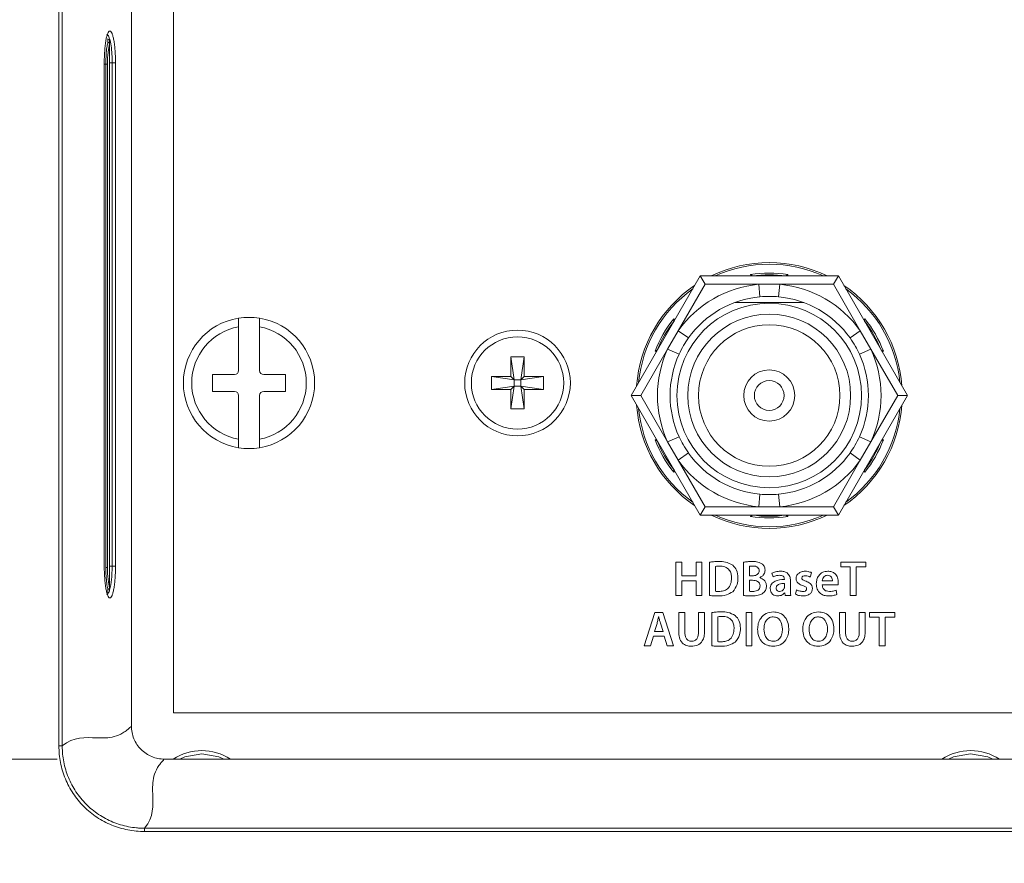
# Model space of a CAD drawing. Header units: millimetres. Extents: x 0 to 1118, y 0 to 864.
# Tile 4 of 235: x 205 to 220, y 169 to 182. Entities that reach past the tile are written whole.
import ezdxf

# ---------------------------------------------------------------- set-up
doc = ezdxf.new("R2010")
doc.units = ezdxf.units.MM
doc.styles.add('SLDTEXTSTYLE3', font='TXT', dxfattribs={"width": 0.605})
doc.dimstyles.new('SLDDIMSTYLE0', dxfattribs={"dimtxt": 3.175, "dimasz": 3.302, "dimexe": 0, "dimexo": 0.0625, "dimgap": 0.79375, "dimtad": 0, "dimtih": 1, "dimtoh": 1, "dimdec": 1, "dimlfac": 4, "dimrnd": 1e-09, "dimzin": 12, "dimdsep": 46, "dimtxsty": 'SLDTEXTSTYLE3', "dimsah": 1, "dimcen": 0.09, "dimadec": 0, "dimazin": 3, "dimtfac": 1, "dimtofl": 0, "dimtmove": 0, "dimatfit": 3, "dimfxl": 1, "dimfrac": 2, "dimtolj": 1, "dimtzin": 12, "dimarcsym": 0})

# ---------------------------------------------------------------- blocks, each defined once
blk = doc.blocks.new('_D_3')
at = {"color": 7, "linetype": 'Continuous', "lineweight": 0}
for p, q in [((205.5, 170.697), (147.425, 170.697)), ((149.025, 170.697), (149.025, 161.797)), ((186.82, 161.797), (147.425, 161.797)), ((149.025, 150.12), (149.025, 161.797)), ((145.845, 150.12), (149.025, 150.12))]:
    blk.add_line(p, q, dxfattribs=at)
for points in [[(149.025, 170.697), (148.517, 167.395), (149.533, 167.395)], [(149.025, 161.797), (149.533, 165.099), (148.517, 165.099)]]:
    blk.add_solid(points, dxfattribs=at)
at = {"color": 7, "linetype": 'Continuous', "lineweight": 0, "insert": (137.356, 151.777), "char_height": 3.175, "attachment_point": 1, "style": 'SLDTEXTSTYLE3'}
blk.add_mtext('35.6', dxfattribs=at)

msp = doc.modelspace()

# ---------------------------------------------------------------- linework, layer by layer
at = {"color": 7, "linetype": 'Continuous', "lineweight": 15}
for p, q in [((206.608, 171.189), (206.608, 193.88)), ((207.235, 182.884), (207.235, 171.384)), ((206.283, 181.403), (206.283, 181.357)), ((206.283, 181.357), (206.283, 173.248)), ((206.204, 173.572), (206.204, 181.072)), ((214.052, 176.115), (215.081, 177.898)), ((215.081, 177.898), (215.153, 177.773)), ((215.081, 177.898), (217.14, 177.898)), ((215.86, 177.898), (215.86, 177.898)), ((216.36, 177.898), (216.36, 177.898)), ((217.067, 177.773), (217.14, 177.898)), ((217.14, 177.898), (218.169, 176.115)), ((215.596, 177.5), (216.625, 177.5)), ((208.204, 177.266), (208.204, 177.14)), ((208.517, 177.14), (208.517, 177.266)), ((214.692, 177.223), (214.692, 177.223)), ((217.529, 177.223), (217.529, 177.223)), ((208.204, 177.14), (208.204, 176.489)), ((208.517, 176.489), (208.517, 177.14)), ((214.442, 176.79), (214.442, 176.79)), ((217.779, 176.79), (217.779, 176.79)), ((212.262, 176.689), (212.459, 176.689)), ((212.262, 176.4), (212.262, 176.689)), ((212.262, 176.689), (212.311, 176.351)), ((212.459, 176.689), (212.41, 176.351)), ((212.459, 176.689), (212.459, 176.4)), ((208.142, 176.427), (207.817, 176.427)), ((207.817, 176.427), (207.817, 176.177)), ((208.904, 176.427), (208.579, 176.427)), ((208.904, 176.177), (208.904, 176.427)), ((211.973, 176.4), (212.262, 176.4)), ((211.973, 176.203), (211.973, 176.4)), ((211.973, 176.4), (212.311, 176.351)), ((212.262, 176.4), (212.311, 176.351)), ((212.311, 176.351), (212.41, 176.351)), ((212.311, 176.252), (212.311, 176.351)), ((212.41, 176.351), (212.459, 176.4)), ((212.748, 176.4), (212.41, 176.351)), ((212.41, 176.351), (212.41, 176.252)), ((212.459, 176.4), (212.748, 176.4)), ((212.748, 176.4), (212.748, 176.203)), ((207.817, 176.177), (208.142, 176.177)), ((208.579, 176.177), (208.904, 176.177)), ((211.973, 176.203), (212.311, 176.252)), ((212.262, 176.203), (211.973, 176.203)), ((212.262, 175.914), (212.311, 176.252)), ((212.311, 176.252), (212.262, 176.203)), ((212.262, 175.914), (212.262, 176.203)), ((212.41, 176.252), (212.311, 176.252)), ((212.459, 176.203), (212.41, 176.252)), ((212.748, 176.203), (212.41, 176.252)), ((212.459, 175.914), (212.41, 176.252)), ((212.459, 176.203), (212.459, 175.914)), ((212.748, 176.203), (212.459, 176.203)), ((208.204, 176.114), (208.204, 175.464)), ((208.517, 175.464), (208.517, 176.114)), ((215.081, 174.333), (214.052, 176.115)), ((214.052, 176.115), (214.196, 176.115)), ((218.169, 176.115), (217.14, 174.333)), ((218.024, 176.115), (218.169, 176.115)), ((212.459, 175.914), (212.262, 175.914)), ((208.204, 175.464), (208.204, 175.337)), ((208.517, 175.337), (208.517, 175.464)), ((214.442, 175.441), (214.442, 175.441)), ((217.779, 175.441), (217.779, 175.441)), ((214.692, 175.008), (214.692, 175.008)), ((217.529, 175.008), (217.529, 175.008)), ((215.081, 174.333), (215.153, 174.458)), ((217.067, 174.458), (217.14, 174.333)), ((217.14, 174.333), (215.081, 174.333)), ((215.86, 174.333), (215.86, 174.333)), ((216.36, 174.333), (216.36, 174.333)), ((206.204, 173.572), (206.204, 173.572)), ((206.322, 173.572), (206.371, 173.572)), ((206.283, 173.248), (206.283, 173.202)), ((207.235, 171.384), (279.985, 171.384)), ((280.115, 170.697), (207.1, 170.697))]:
    msp.add_line(p, q, dxfattribs=at)
at = {"color": 9, "linetype": 'Continuous', "lineweight": 0}
for p, q in [((205.528, 170.894), (205.528, 193.651)), ((205.578, 193.651), (205.578, 170.894)), ((206.258, 181.379), (206.258, 181.428)), ((206.283, 173.248), (206.283, 181.357)), ((206.283, 181.357), (206.283, 181.357)), ((206.204, 173.572), (206.204, 181.072)), ((206.204, 181.072), (206.204, 181.072)), ((206.204, 181.053), (206.227, 181.053)), ((206.251, 181.053), (206.227, 181.053)), ((206.227, 173.553), (206.227, 181.053)), ((206.251, 181.053), (206.251, 173.553)), ((206.283, 181.072), (206.322, 181.072)), ((206.322, 181.072), (206.371, 181.072)), ((206.322, 173.572), (206.322, 181.072)), ((206.371, 181.072), (206.371, 173.572)), ((215.835, 177.898), (215.832, 177.919)), ((216.389, 177.919), (216.386, 177.898)), ((215.153, 177.773), (214.754, 177.081)), ((215.953, 177.773), (215.153, 177.773)), ((215.97, 177.586), (215.953, 177.773)), ((216.268, 177.773), (215.953, 177.773)), ((216.268, 177.773), (216.25, 177.586)), ((217.067, 177.773), (216.268, 177.773)), ((217.467, 177.081), (217.067, 177.773)), ((214.688, 177.259), (214.704, 177.245)), ((217.516, 177.245), (217.533, 177.259)), ((214.754, 177.081), (214.596, 176.807)), ((214.907, 176.972), (214.754, 177.081)), ((217.467, 177.081), (217.314, 176.972)), ((217.625, 176.807), (217.467, 177.081)), ((214.596, 176.807), (214.196, 176.115)), ((214.429, 176.768), (214.409, 176.776)), ((214.767, 176.729), (214.596, 176.807)), ((217.625, 176.807), (217.454, 176.729)), ((218.024, 176.115), (217.625, 176.807)), ((217.812, 176.776), (217.792, 176.768)), ((214.196, 176.115), (214.596, 175.423)), ((217.625, 175.423), (218.024, 176.115)), ((214.409, 175.455), (214.429, 175.462)), ((214.767, 175.501), (214.596, 175.423)), ((217.625, 175.423), (217.454, 175.501)), ((217.792, 175.462), (217.812, 175.455)), ((214.596, 175.423), (214.754, 175.15)), ((217.467, 175.15), (217.625, 175.423)), ((214.907, 175.259), (214.754, 175.15)), ((214.754, 175.15), (215.153, 174.458)), ((217.067, 174.458), (217.467, 175.15)), ((217.467, 175.15), (217.314, 175.259)), ((214.704, 174.986), (214.688, 174.972)), ((217.533, 174.972), (217.516, 174.986)), ((215.97, 174.644), (215.953, 174.458)), ((216.268, 174.458), (216.25, 174.644)), ((215.153, 174.458), (215.953, 174.458)), ((215.953, 174.458), (216.268, 174.458)), ((216.268, 174.458), (217.067, 174.458)), ((215.832, 174.312), (215.835, 174.333)), ((216.386, 174.333), (216.389, 174.312)), ((206.227, 173.553), (206.251, 173.553)), ((206.283, 173.572), (206.322, 173.572)), ((214.718, 173.634), (214.718, 173.134)), ((214.806, 173.634), (214.718, 173.634)), ((214.806, 173.429), (214.806, 173.634)), ((215.108, 173.634), (215.02, 173.634)), ((215.02, 173.634), (215.02, 173.429)), ((215.108, 173.134), (215.108, 173.634)), ((215.219, 173.631), (215.219, 173.134)), ((215.307, 173.198), (215.307, 173.568)), ((215.727, 173.631), (215.727, 173.134)), ((215.815, 173.428), (215.815, 173.57)), ((217.55, 173.634), (217.176, 173.634)), ((217.176, 173.634), (217.176, 173.56)), ((217.176, 173.56), (217.318, 173.56)), ((217.318, 173.56), (217.318, 173.134)), ((217.407, 173.134), (217.407, 173.56)), ((217.407, 173.56), (217.55, 173.56)), ((217.55, 173.56), (217.55, 173.634)), ((215.02, 173.429), (214.806, 173.429)), ((215.862, 173.428), (215.815, 173.428)), ((215.969, 173.401), (215.969, 173.402)), ((216.15, 173.467), (216.167, 173.412)), ((216.335, 173.378), (216.335, 173.373)), ((216.722, 173.41), (216.74, 173.475)), ((206.283, 173.248), (206.283, 173.248)), ((214.806, 173.134), (214.806, 173.354)), ((214.806, 173.354), (215.02, 173.354)), ((215.02, 173.354), (215.02, 173.134)), ((215.815, 173.361), (215.86, 173.361)), ((215.815, 173.198), (215.815, 173.361)), ((216.337, 173.313), (216.337, 173.264)), ((216.426, 173.222), (216.426, 173.355)), ((217.051, 173.353), (216.899, 173.353)), ((216.899, 173.292), (217.135, 173.292)), ((206.258, 173.177), (206.258, 173.226)), ((214.718, 173.134), (214.806, 173.134)), ((215.02, 173.134), (215.108, 173.134)), ((216.341, 173.177), (216.343, 173.177)), ((216.343, 173.177), (216.349, 173.134)), ((216.349, 173.134), (216.431, 173.134)), ((216.517, 173.22), (216.5, 173.154)), ((217.118, 173.149), (217.105, 173.212)), ((217.318, 173.134), (217.407, 173.134)), ((214.408, 172.884), (214.248, 172.384)), ((214.524, 172.884), (214.408, 172.884)), ((214.462, 172.817), (214.463, 172.817)), ((214.686, 172.384), (214.524, 172.884)), ((214.763, 172.884), (214.763, 172.599)), ((214.851, 172.884), (214.763, 172.884)), ((214.851, 172.594), (214.851, 172.884)), ((215.146, 172.884), (215.058, 172.884)), ((215.058, 172.884), (215.058, 172.594)), ((215.146, 172.6), (215.146, 172.884)), ((215.257, 172.881), (215.257, 172.384)), ((215.345, 172.448), (215.345, 172.818)), ((215.764, 172.884), (215.764, 172.384)), ((215.853, 172.884), (215.764, 172.884)), ((215.853, 172.384), (215.853, 172.884)), ((216.169, 172.817), (216.169, 172.817)), ((216.171, 172.891), (216.171, 172.891)), ((216.842, 172.817), (216.841, 172.817)), ((216.844, 172.891), (216.844, 172.891)), ((217.157, 172.884), (217.157, 172.599)), ((217.245, 172.884), (217.157, 172.884)), ((217.245, 172.594), (217.245, 172.884)), ((217.541, 172.884), (217.452, 172.884)), ((217.452, 172.884), (217.452, 172.594)), ((217.541, 172.6), (217.541, 172.884)), ((217.979, 172.884), (217.605, 172.884)), ((217.605, 172.884), (217.605, 172.81)), ((217.605, 172.81), (217.747, 172.81)), ((217.747, 172.81), (217.747, 172.384)), ((217.836, 172.384), (217.836, 172.81)), ((217.836, 172.81), (217.979, 172.81)), ((217.979, 172.81), (217.979, 172.884)), ((214.4, 172.596), (214.438, 172.719)), ((214.489, 172.722), (214.528, 172.596)), ((214.342, 172.384), (214.385, 172.529)), ((214.385, 172.529), (214.543, 172.529)), ((214.528, 172.596), (214.4, 172.596)), ((214.543, 172.529), (214.589, 172.384)), ((214.248, 172.384), (214.342, 172.384)), ((214.589, 172.384), (214.686, 172.384)), ((215.764, 172.384), (215.853, 172.384)), ((217.747, 172.384), (217.836, 172.384)), ((205.578, 170.894), (205.528, 170.894)), ((206.805, 169.667), (206.805, 169.617)), ((206.805, 169.667), (280.411, 169.667)), ((280.411, 169.617), (206.805, 169.617))]:
    msp.add_line(p, q, dxfattribs=at)
at = {"color": 7, "linetype": 'Continuous', "lineweight": 15, "flags": 128}
for points in [[(206.283, 173.215), (206.302, 173.295), (206.316, 173.414), (206.322, 173.572), (206.322, 173.572), (206.322, 173.572)], [(207.657, 170.774), (207.402, 170.729), (207.328, 170.697)], [(207.986, 170.697), (207.912, 170.729), (207.657, 170.774)], [(219.11, 170.774), (218.856, 170.729), (218.782, 170.697)], [(219.439, 170.697), (219.365, 170.729), (219.11, 170.774)]]:
    msp.add_lwpolyline(points, dxfattribs=at)
at = {"color": 7, "linetype": 'Continuous', "lineweight": 15}
for centre, radius in [((216.11, 176.115), 1.375), ((216.11, 176.115), 1.213), ((212.36, 176.302), 0.787), ((216.11, 176.115), 1.054), ((212.36, 176.302), 0.688), ((216.11, 176.115), 0.381), ((216.11, 176.115), 0.222)]:
    msp.add_circle(centre, radius, dxfattribs=at)
for centre, radius, start, end in [((206.258, 181.403), 0.025, 0, 89), ((216.11, 176.115), 1.981, 64.1166, 115.8834), ((216.11, 176.115), 1.8, 82.0164, 97.9836), ((216.11, 176.115), 1.981, 124.1166, 175.8834), ((216.11, 176.115), 1.981, 4.1166, 55.8834), ((216.11, 176.115), 1.478, 95.4403, 144.5597), ((216.11, 176.115), 1.478, 35.4403, 84.5597), ((208.36, 176.302), 0.978, 99.198, 260.802), ((208.36, 176.302), 0.977, 80.802, 99.198), ((208.36, 176.302), 0.978, 279.198, 80.802), ((216.11, 176.115), 1.8, 142.0164, 157.9836), ((216.11, 176.115), 1.8, 22.0164, 37.9836), ((208.36, 176.302), 0.853, 100.5611, 259.4389), ((208.36, 176.302), 0.853, 280.5611, 79.4389), ((216.11, 176.115), 1.477, 155.4403, 204.5597), ((216.11, 176.115), 1.478, 335.4403, 24.5597), ((208.142, 176.489), 0.0625, 270, 0), ((208.579, 176.489), 0.0625, 180, 270), ((208.142, 176.114), 0.0625, 0, 90), ((208.579, 176.114), 0.0625, 90, 180), ((216.11, 176.115), 1.981, 184.1166, 235.8834), ((216.11, 176.115), 1.981, 304.1166, 355.8834), ((216.11, 176.115), 1.8, 202.0164, 217.9836), ((216.11, 176.115), 1.8, 322.0164, 337.9836), ((208.36, 176.302), 0.978, 260.802, 279.198), ((216.11, 176.115), 1.478, 215.4403, 264.5597), ((216.11, 176.115), 1.478, 275.4403, 324.5597), ((216.11, 176.115), 1.981, 244.1166, 295.8834), ((216.11, 176.115), 1.8, 262.0164, 277.9836), ((206.258, 173.202), 0.025, 271, 0), ((207.657, 170.029), 0.794, 57.377, 122.623), ((219.11, 170.029), 0.794, 57.377, 122.623)]:
    msp.add_arc(centre, radius, start, end, dxfattribs=at)
at = {"color": 9, "linetype": 'Continuous', "lineweight": 0}
for centre, radius, start, end in [((206.257, 181.353), 0.0259, 9.1712, 86.9015), ((206.26, 181.356), 0.0235, 4.1643, 92.7955), ((216.11, 176.115), 1.956, 65.6692, 114.3308), ((216.11, 176.115), 1.825, 81.2137, 98.7863), ((216.11, 176.115), 1.956, 125.6692, 174.3308), ((216.11, 176.115), 1.665, 95.4403, 144.5597), ((216.11, 176.115), 1.665, 35.4403, 84.5597), ((216.11, 176.115), 1.956, 5.6692, 54.3308), ((216.11, 176.115), 1.825, 141.2137, 158.7863), ((216.11, 176.115), 1.825, 21.2137, 38.7863), ((216.11, 176.115), 1.665, 155.4403, 204.5597), ((216.11, 176.115), 1.665, 335.4403, 24.5597), ((216.11, 176.115), 1.956, 185.6692, 234.3308), ((216.11, 176.115), 1.956, 305.6692, 354.3308), ((216.11, 176.115), 1.825, 201.2137, 218.7863), ((216.11, 176.115), 1.825, 321.2137, 338.7863), ((216.11, 176.115), 1.665, 215.4403, 264.5597), ((216.11, 176.115), 1.665, 275.4403, 324.5597), ((216.11, 176.115), 1.956, 245.6692, 294.3308), ((216.11, 176.115), 1.825, 261.2137, 278.7863), ((206.257, 173.252), 0.0259, 273.0985, 350.8288), ((206.26, 173.249), 0.0235, 267.2045, 355.8357)]:
    msp.add_arc(centre, radius, start, end, dxfattribs=at)
for centre, start_param, end_param in [((206.313, 181.053), 0.512849, 1.570796), ((206.313, 173.553), 1.570796, 2.628744)]:
    msp.add_ellipse(centre, major_axis=(0, 0.35), ratio=0.176328, start_param=start_param, end_param=end_param, dxfattribs=at)
for points, knots in [([(206.204, 181.072), (206.204, 181.135), (206.206, 181.196), (206.212, 181.283), (206.215, 181.311), (206.221, 181.362), (206.224, 181.387), (206.232, 181.43), (206.236, 181.45), (206.246, 181.484), (206.25, 181.499), (206.265, 181.534), (206.276, 181.546), (206.298, 181.546), (206.309, 181.534), (206.324, 181.499), (206.329, 181.484), (206.338, 181.45), (206.342, 181.431), (206.35, 181.387), (206.354, 181.363), (206.36, 181.311), (206.362, 181.284), (206.369, 181.197), (206.371, 181.135), (206.371, 181.072)], [0, 0, 0, 0, 0.125, 0.125, 0.1875, 0.1875, 0.25, 0.25, 0.3125, 0.3125, 0.375, 0.375, 0.5, 0.5, 0.625, 0.625, 0.6875, 0.6875, 0.75, 0.75, 0.8125, 0.8125, 0.875, 0.875, 1, 1, 1, 1]), ([(206.227, 181.053), (206.227, 181.069), (206.228, 181.128), (206.233, 181.224), (206.244, 181.32), (206.254, 181.361), (206.258, 181.379)], [0, 0, 0, 0, 0.1263387, 0.4404247, 0.7546717, 1, 1, 1, 1]), ([(206.258, 173.226), (206.256, 173.235), (206.248, 173.265), (206.237, 173.341), (206.228, 173.448), (206.227, 173.521), (206.227, 173.553)], [0, 0, 0, 0, 0.126331, 0.4459411, 0.7652323, 1, 1, 1, 1]), ([(215.362, 173.641), (215.335, 173.641), (215.287, 173.64), (215.24, 173.634), (215.219, 173.631)], [0, 0, 0, 0, 0.560025, 1, 1, 1, 1]), ([(215.307, 173.568), (215.319, 173.57), (215.34, 173.573), (215.361, 173.573), (215.37, 173.573)], [0, 0, 0, 0, 0.559764, 1, 1, 1, 1]), ([(215.567, 173.586), (215.531, 173.605), (215.466, 173.64), (215.394, 173.641), (215.362, 173.641)], [0, 0, 0, 0, 0.557897, 1, 1, 1, 1]), ([(215.37, 173.573), (215.397, 173.572), (215.451, 173.568), (215.516, 173.522), (215.545, 173.457), (215.547, 173.415), (215.548, 173.394)], [0, 0, 0, 0, 0.280533, 0.55895, 0.779067, 1, 1, 1, 1]), ([(215.643, 173.397), (215.641, 173.437), (215.636, 173.51), (215.588, 173.563), (215.567, 173.586)], [0, 0, 0, 0, 0.5603535, 1, 1, 1, 1]), ([(215.857, 173.641), (215.833, 173.641), (215.789, 173.64), (215.746, 173.634), (215.727, 173.631)], [0, 0, 0, 0, 0.560087, 1, 1, 1, 1]), ([(215.815, 173.57), (215.825, 173.571), (215.842, 173.574), (215.859, 173.574), (215.867, 173.574)], [0, 0, 0, 0, 0.559716, 1, 1, 1, 1]), ([(215.998, 173.609), (215.973, 173.621), (215.928, 173.642), (215.879, 173.641), (215.857, 173.641)], [0, 0, 0, 0, 0.5577182, 1, 1, 1, 1]), ([(215.867, 173.574), (215.879, 173.573), (215.904, 173.572), (215.937, 173.559), (215.957, 173.532), (215.959, 173.513), (215.96, 173.503)], [0, 0, 0, 0, 0.281163, 0.560877, 0.779843, 1, 1, 1, 1]), ([(216.048, 173.514), (216.046, 173.535), (216.041, 173.574), (216.011, 173.598), (215.998, 173.609)], [0, 0, 0, 0, 0.559537, 1, 1, 1, 1]), ([(215.548, 173.394), (215.546, 173.364), (215.543, 173.306), (215.496, 173.234), (215.427, 173.199), (215.381, 173.197), (215.358, 173.195)], [0, 0, 0, 0, 0.2808383, 0.5591795, 0.7791707, 1, 1, 1, 1]), ([(215.567, 173.191), (215.592, 173.225), (215.638, 173.287), (215.642, 173.363), (215.643, 173.397)], [0, 0, 0, 0, 0.557971, 1, 1, 1, 1]), ([(215.96, 173.503), (215.959, 173.494), (215.958, 173.477), (215.943, 173.455), (215.912, 173.432), (215.882, 173.43), (215.862, 173.428)], [0, 0, 0, 0, 0.187006, 0.373788, 0.560804, 1, 1, 1, 1]), ([(215.969, 173.402), (215.981, 173.408), (216.006, 173.42), (216.039, 173.457), (216.045, 173.492), (216.048, 173.514)], [0, 0, 0, 0, 0.281245, 0.562043, 1, 1, 1, 1]), ([(216.069, 173.277), (216.067, 173.293), (216.064, 173.325), (216.032, 173.375), (215.993, 173.391), (215.969, 173.401)], [0, 0, 0, 0, 0.281119, 0.561292, 1, 1, 1, 1]), ([(216.278, 173.497), (216.253, 173.496), (216.208, 173.494), (216.168, 173.475), (216.15, 173.467)], [0, 0, 0, 0, 0.560206, 1, 1, 1, 1]), ([(216.167, 173.412), (216.184, 173.42), (216.215, 173.434), (216.248, 173.435), (216.263, 173.436)], [0, 0, 0, 0, 0.55954, 1, 1, 1, 1]), ([(216.263, 173.436), (216.272, 173.436), (216.292, 173.434), (216.318, 173.424), (216.333, 173.402), (216.334, 173.386), (216.335, 173.378)], [0, 0, 0, 0, 0.281321, 0.560137, 0.780481, 1, 1, 1, 1]), ([(216.426, 173.355), (216.424, 173.376), (216.421, 173.42), (216.383, 173.473), (216.329, 173.494), (216.295, 173.496), (216.278, 173.497)], [0, 0, 0, 0, 0.2800223, 0.5585529, 0.7787977, 1, 1, 1, 1]), ([(216.645, 173.497), (216.626, 173.495), (216.59, 173.492), (216.544, 173.466), (216.514, 173.427), (216.511, 173.399), (216.509, 173.384)], [0, 0, 0, 0, 0.280734, 0.560126, 0.780033, 1, 1, 1, 1]), ([(216.509, 173.384), (216.511, 173.37), (216.516, 173.342), (216.554, 173.305), (216.588, 173.291), (216.608, 173.283)], [0, 0, 0, 0, 0.278482, 0.558656, 1, 1, 1, 1]), ([(216.597, 173.394), (216.597, 173.398), (216.598, 173.407), (216.606, 173.418), (216.621, 173.428), (216.636, 173.429), (216.646, 173.43)], [0, 0, 0, 0, 0.186957, 0.373762, 0.560843, 1, 1, 1, 1]), ([(216.659, 173.346), (216.645, 173.35), (216.626, 173.357), (216.605, 173.371), (216.597, 173.383), (216.597, 173.39), (216.597, 173.394)], [0, 0, 0, 0, 0.500672, 0.749918, 0.875, 1, 1, 1, 1]), ([(216.74, 173.475), (216.723, 173.482), (216.692, 173.494), (216.659, 173.496), (216.645, 173.497)], [0, 0, 0, 0, 0.5594412, 1, 1, 1, 1]), ([(216.646, 173.43), (216.661, 173.429), (216.688, 173.427), (216.712, 173.415), (216.722, 173.41)], [0, 0, 0, 0, 0.559612, 1, 1, 1, 1]), ([(216.984, 173.497), (216.958, 173.494), (216.904, 173.488), (216.847, 173.436), (216.816, 173.374), (216.813, 173.332), (216.811, 173.311)], [0, 0, 0, 0, 0.280017, 0.558665, 0.779256, 1, 1, 1, 1]), ([(216.899, 173.353), (216.901, 173.365), (216.906, 173.388), (216.924, 173.417), (216.951, 173.433), (216.97, 173.435), (216.979, 173.436)], [0, 0, 0, 0, 0.280131, 0.560217, 0.779617, 1, 1, 1, 1]), ([(216.979, 173.436), (216.991, 173.435), (217.015, 173.433), (217.039, 173.409), (217.05, 173.381), (217.051, 173.362), (217.051, 173.353)], [0, 0, 0, 0, 0.280603, 0.557814, 0.779057, 1, 1, 1, 1]), ([(217.138, 173.329), (217.136, 173.353), (217.132, 173.401), (217.096, 173.461), (217.041, 173.492), (217.003, 173.495), (216.984, 173.497)], [0, 0, 0, 0, 0.280027, 0.5596971, 0.7792755, 1, 1, 1, 1]), ([(215.86, 173.361), (215.887, 173.359), (215.92, 173.357), (215.953, 173.334), (215.97, 173.313), (215.972, 173.293), (215.974, 173.279)], [0, 0, 0, 0, 0.498835, 0.624539, 0.750166, 1, 1, 1, 1]), ([(215.974, 173.279), (215.973, 173.27), (215.971, 173.25), (215.956, 173.224), (215.92, 173.2), (215.886, 173.197), (215.863, 173.195)], [0, 0, 0, 0, 0.187289, 0.373781, 0.560733, 1, 1, 1, 1]), ([(216.021, 173.174), (216.037, 173.19), (216.064, 173.219), (216.067, 173.259), (216.069, 173.277)], [0, 0, 0, 0, 0.558826, 1, 1, 1, 1]), ([(216.335, 173.373), (216.287, 173.371), (216.227, 173.367), (216.166, 173.33), (216.141, 173.304), (216.127, 173.271), (216.125, 173.247), (216.125, 173.235)], [0, 0, 0, 0, 0.4985897, 0.6240492, 0.7493285, 0.8745471, 1, 1, 1, 1]), ([(216.125, 173.235), (216.127, 173.219), (216.131, 173.187), (216.16, 173.151), (216.198, 173.132), (216.223, 173.129), (216.236, 173.128)], [0, 0, 0, 0, 0.279484, 0.559088, 0.779238, 1, 1, 1, 1]), ([(216.213, 173.246), (216.214, 173.253), (216.215, 173.266), (216.225, 173.284), (216.24, 173.297), (216.277, 173.312), (216.311, 173.313), (216.337, 173.313)], [0, 0, 0, 0, 0.125197, 0.250053, 0.375053, 0.500446, 1, 1, 1, 1]), ([(216.264, 173.195), (216.256, 173.195), (216.241, 173.197), (216.223, 173.21), (216.214, 173.228), (216.213, 173.24), (216.213, 173.246)], [0, 0, 0, 0, 0.28009, 0.558909, 0.778952, 1, 1, 1, 1]), ([(216.334, 173.244), (216.331, 173.236), (216.324, 173.221), (216.3, 173.2), (216.278, 173.197), (216.264, 173.195)], [0, 0, 0, 0, 0.2805321, 0.5614479, 1, 1, 1, 1]), ([(216.337, 173.264), (216.337, 173.26), (216.337, 173.254), (216.335, 173.247), (216.334, 173.244)], [0, 0, 0, 0, 0.559575, 1, 1, 1, 1]), ([(216.608, 173.283), (216.623, 173.278), (216.644, 173.272), (216.665, 173.252), (216.666, 173.239), (216.667, 173.233)], [0, 0, 0, 0, 0.561265, 0.780777, 1, 1, 1, 1]), ([(216.609, 173.128), (216.628, 173.129), (216.667, 173.132), (216.717, 173.155), (216.75, 173.194), (216.753, 173.225), (216.755, 173.24)], [0, 0, 0, 0, 0.281082, 0.560587, 0.780261, 1, 1, 1, 1]), ([(216.667, 173.233), (216.667, 173.23), (216.666, 173.223), (216.662, 173.214), (216.656, 173.207), (216.64, 173.196), (216.623, 173.195), (216.61, 173.195)], [0, 0, 0, 0, 0.125367, 0.250894, 0.376156, 0.501724, 1, 1, 1, 1]), ([(216.755, 173.24), (216.753, 173.255), (216.75, 173.283), (216.714, 173.324), (216.68, 173.337), (216.659, 173.346)], [0, 0, 0, 0, 0.279714, 0.559165, 1, 1, 1, 1]), ([(216.811, 173.311), (216.813, 173.284), (216.818, 173.229), (216.865, 173.164), (216.929, 173.132), (216.972, 173.129), (216.994, 173.128)], [0, 0, 0, 0, 0.280373, 0.559075, 0.779188, 1, 1, 1, 1]), ([(217.006, 173.195), (216.991, 173.197), (216.96, 173.199), (216.923, 173.222), (216.903, 173.257), (216.9, 173.28), (216.899, 173.292)], [0, 0, 0, 0, 0.280199, 0.559621, 0.77932, 1, 1, 1, 1]), ([(217.135, 173.292), (217.136, 173.299), (217.138, 173.311), (217.138, 173.324), (217.138, 173.329)], [0, 0, 0, 0, 0.559844, 1, 1, 1, 1]), ([(215.219, 173.134), (215.241, 173.132), (215.281, 173.128), (215.322, 173.128), (215.339, 173.128)], [0, 0, 0, 0, 0.5599189, 1, 1, 1, 1]), ([(215.358, 173.195), (215.349, 173.195), (215.332, 173.195), (215.315, 173.197), (215.307, 173.198)], [0, 0, 0, 0, 0.5600988, 1, 1, 1, 1]), ([(215.339, 173.128), (215.385, 173.129), (215.466, 173.131), (215.536, 173.173), (215.567, 173.191)], [0, 0, 0, 0, 0.561095, 1, 1, 1, 1]), ([(215.727, 173.134), (215.747, 173.132), (215.784, 173.128), (215.82, 173.128), (215.836, 173.128)], [0, 0, 0, 0, 0.5598905, 1, 1, 1, 1]), ([(215.863, 173.195), (215.854, 173.195), (215.838, 173.195), (215.822, 173.197), (215.815, 173.198)], [0, 0, 0, 0, 0.560038, 1, 1, 1, 1]), ([(215.836, 173.128), (215.859, 173.128), (215.895, 173.129), (215.945, 173.137), (215.986, 173.149), (216.01, 173.165), (216.021, 173.174)], [0, 0, 0, 0, 0.340266, 0.56041, 0.78039, 1, 1, 1, 1]), ([(216.236, 173.128), (216.259, 173.131), (216.3, 173.135), (216.328, 173.164), (216.341, 173.177)], [0, 0, 0, 0, 0.5595656, 1, 1, 1, 1]), ([(216.431, 173.134), (216.429, 173.151), (216.426, 173.18), (216.426, 173.209), (216.426, 173.222)], [0, 0, 0, 0, 0.559926, 1, 1, 1, 1]), ([(216.5, 173.154), (216.519, 173.146), (216.554, 173.13), (216.592, 173.129), (216.609, 173.128)], [0, 0, 0, 0, 0.559305, 1, 1, 1, 1]), ([(216.61, 173.195), (216.592, 173.196), (216.56, 173.2), (216.53, 173.213), (216.517, 173.22)], [0, 0, 0, 0, 0.559726, 1, 1, 1, 1]), ([(216.994, 173.128), (217.017, 173.129), (217.06, 173.13), (217.1, 173.144), (217.118, 173.149)], [0, 0, 0, 0, 0.560202, 1, 1, 1, 1]), ([(217.105, 173.212), (217.087, 173.207), (217.054, 173.196), (217.021, 173.196), (217.006, 173.195)], [0, 0, 0, 0, 0.5597056, 1, 1, 1, 1]), ([(214.438, 172.719), (214.443, 172.737), (214.451, 172.77), (214.459, 172.802), (214.462, 172.817)], [0, 0, 0, 0, 0.559991, 1, 1, 1, 1]), ([(214.463, 172.817), (214.468, 172.799), (214.476, 172.767), (214.485, 172.735), (214.489, 172.722)], [0, 0, 0, 0, 0.56002, 1, 1, 1, 1]), ([(215.4, 172.891), (215.373, 172.891), (215.325, 172.89), (215.277, 172.884), (215.257, 172.881)], [0, 0, 0, 0, 0.560025, 1, 1, 1, 1]), ([(215.345, 172.818), (215.357, 172.82), (215.377, 172.823), (215.398, 172.823), (215.408, 172.823)], [0, 0, 0, 0, 0.559764, 1, 1, 1, 1]), ([(215.604, 172.836), (215.568, 172.855), (215.504, 172.89), (215.432, 172.891), (215.4, 172.891)], [0, 0, 0, 0, 0.557897, 1, 1, 1, 1]), ([(215.408, 172.823), (215.435, 172.822), (215.489, 172.818), (215.553, 172.772), (215.583, 172.707), (215.585, 172.665), (215.586, 172.644)], [0, 0, 0, 0, 0.280533, 0.55895, 0.779067, 1, 1, 1, 1]), ([(215.681, 172.647), (215.678, 172.687), (215.674, 172.76), (215.625, 172.813), (215.604, 172.836)], [0, 0, 0, 0, 0.560354, 1, 1, 1, 1]), ([(216.171, 172.891), (216.134, 172.886), (216.061, 172.877), (215.982, 172.804), (215.942, 172.717), (215.938, 172.66), (215.936, 172.631)], [0, 0, 0, 0, 0.279675, 0.558643, 0.779063, 1, 1, 1, 1]), ([(216.031, 172.632), (216.033, 172.656), (216.036, 172.705), (216.063, 172.767), (216.112, 172.81), (216.15, 172.815), (216.169, 172.817)], [0, 0, 0, 0, 0.280908, 0.560976, 0.780155, 1, 1, 1, 1]), ([(216.169, 172.817), (216.193, 172.813), (216.241, 172.806), (216.296, 172.734), (216.302, 172.673), (216.306, 172.636)], [0, 0, 0, 0, 0.279702, 0.55946, 1, 1, 1, 1]), ([(216.402, 172.64), (216.398, 172.675), (216.392, 172.747), (216.337, 172.834), (216.256, 172.883), (216.2, 172.888), (216.171, 172.891)], [0, 0, 0, 0, 0.280331, 0.559672, 0.77947, 1, 1, 1, 1]), ([(216.844, 172.891), (216.807, 172.886), (216.733, 172.877), (216.654, 172.804), (216.614, 172.717), (216.61, 172.66), (216.608, 172.631)], [0, 0, 0, 0, 0.279675, 0.558643, 0.779063, 1, 1, 1, 1]), ([(216.703, 172.632), (216.705, 172.656), (216.708, 172.705), (216.736, 172.767), (216.784, 172.81), (216.822, 172.815), (216.842, 172.817)], [0, 0, 0, 0, 0.280908, 0.560976, 0.780155, 1, 1, 1, 1]), ([(216.841, 172.817), (216.865, 172.813), (216.913, 172.806), (216.968, 172.734), (216.975, 172.673), (216.979, 172.636)], [0, 0, 0, 0, 0.279702, 0.55946, 1, 1, 1, 1]), ([(217.074, 172.64), (217.071, 172.675), (217.065, 172.747), (217.009, 172.834), (216.928, 172.883), (216.872, 172.888), (216.844, 172.891)], [0, 0, 0, 0, 0.280331, 0.559672, 0.77947, 1, 1, 1, 1]), ([(215.604, 172.441), (215.63, 172.475), (215.676, 172.537), (215.68, 172.613), (215.681, 172.647)], [0, 0, 0, 0, 0.557971, 1, 1, 1, 1]), ([(214.763, 172.599), (214.764, 172.568), (214.767, 172.507), (214.806, 172.426), (214.877, 172.383), (214.926, 172.38), (214.95, 172.378)], [0, 0, 0, 0, 0.28125, 0.559871, 0.779481, 1, 1, 1, 1]), ([(214.953, 172.452), (214.936, 172.454), (214.911, 172.456), (214.885, 172.478), (214.855, 172.518), (214.853, 172.56), (214.851, 172.594)], [0, 0, 0, 0, 0.2492622, 0.3749484, 0.5007463, 1, 1, 1, 1]), ([(214.95, 172.378), (214.982, 172.381), (215.045, 172.386), (215.116, 172.448), (215.142, 172.526), (215.145, 172.575), (215.146, 172.6)], [0, 0, 0, 0, 0.27998, 0.558114, 0.778685, 1, 1, 1, 1]), ([(215.058, 172.594), (215.056, 172.56), (215.053, 172.517), (215.023, 172.476), (214.995, 172.456), (214.97, 172.453), (214.953, 172.452)], [0, 0, 0, 0, 0.498863, 0.624646, 0.750332, 1, 1, 1, 1]), ([(215.586, 172.644), (215.584, 172.614), (215.581, 172.556), (215.534, 172.484), (215.465, 172.449), (215.419, 172.447), (215.396, 172.445)], [0, 0, 0, 0, 0.280838, 0.55918, 0.779171, 1, 1, 1, 1]), ([(215.936, 172.631), (215.939, 172.595), (215.945, 172.524), (216, 172.436), (216.08, 172.386), (216.136, 172.381), (216.164, 172.378)], [0, 0, 0, 0, 0.2804522, 0.5598347, 0.779584, 1, 1, 1, 1]), ([(216.169, 172.452), (216.145, 172.455), (216.097, 172.463), (216.041, 172.534), (216.035, 172.595), (216.031, 172.632)], [0, 0, 0, 0, 0.279559, 0.559487, 1, 1, 1, 1]), ([(216.164, 172.378), (216.201, 172.382), (216.276, 172.391), (216.358, 172.463), (216.396, 172.552), (216.4, 172.61), (216.402, 172.64)], [0, 0, 0, 0, 0.2797051, 0.5586068, 0.778973, 1, 1, 1, 1]), ([(216.306, 172.636), (216.305, 172.612), (216.302, 172.564), (216.274, 172.502), (216.226, 172.459), (216.188, 172.454), (216.169, 172.452)], [0, 0, 0, 0, 0.280942, 0.560977, 0.780259, 1, 1, 1, 1]), ([(216.608, 172.631), (216.611, 172.595), (216.617, 172.524), (216.672, 172.436), (216.752, 172.386), (216.808, 172.381), (216.836, 172.378)], [0, 0, 0, 0, 0.280452, 0.559835, 0.779584, 1, 1, 1, 1]), ([(216.842, 172.452), (216.818, 172.455), (216.77, 172.463), (216.713, 172.534), (216.707, 172.595), (216.703, 172.632)], [0, 0, 0, 0, 0.279559, 0.559487, 1, 1, 1, 1]), ([(216.836, 172.378), (216.874, 172.382), (216.948, 172.391), (217.03, 172.463), (217.068, 172.552), (217.072, 172.61), (217.074, 172.64)], [0, 0, 0, 0, 0.279705, 0.558607, 0.778973, 1, 1, 1, 1]), ([(216.979, 172.636), (216.977, 172.612), (216.974, 172.564), (216.947, 172.502), (216.898, 172.459), (216.861, 172.454), (216.842, 172.452)], [0, 0, 0, 0, 0.280942, 0.560977, 0.780259, 1, 1, 1, 1]), ([(217.157, 172.599), (217.159, 172.568), (217.161, 172.507), (217.201, 172.426), (217.271, 172.383), (217.32, 172.38), (217.344, 172.378)], [0, 0, 0, 0, 0.28125, 0.559871, 0.779481, 1, 1, 1, 1]), ([(217.347, 172.452), (217.331, 172.454), (217.306, 172.456), (217.28, 172.478), (217.25, 172.518), (217.247, 172.56), (217.245, 172.594)], [0, 0, 0, 0, 0.249262, 0.374948, 0.500746, 1, 1, 1, 1]), ([(217.344, 172.378), (217.376, 172.381), (217.44, 172.386), (217.51, 172.448), (217.537, 172.526), (217.539, 172.575), (217.541, 172.6)], [0, 0, 0, 0, 0.27998, 0.558114, 0.778685, 1, 1, 1, 1]), ([(217.452, 172.594), (217.45, 172.56), (217.448, 172.517), (217.417, 172.476), (217.39, 172.456), (217.364, 172.453), (217.347, 172.452)], [0, 0, 0, 0, 0.498863, 0.624646, 0.750332, 1, 1, 1, 1]), ([(215.257, 172.384), (215.279, 172.382), (215.319, 172.378), (215.359, 172.378), (215.377, 172.378)], [0, 0, 0, 0, 0.559919, 1, 1, 1, 1]), ([(215.396, 172.445), (215.386, 172.445), (215.369, 172.445), (215.352, 172.447), (215.345, 172.448)], [0, 0, 0, 0, 0.560099, 1, 1, 1, 1]), ([(215.377, 172.378), (215.423, 172.379), (215.504, 172.381), (215.574, 172.423), (215.604, 172.441)], [0, 0, 0, 0, 0.5610952, 1, 1, 1, 1]), ([(206.608, 171.189), (206.597, 171.179), (206.587, 171.168), (206.566, 171.149), (206.534, 171.121), (206.46, 171.07), (206.31, 171.01), (206.007, 171.012), (205.746, 171.034), (205.578, 170.894)], [0, 0, 0, 0, 0.03125, 0.03125, 0.0625, 0.125, 0.25, 0.5, 1, 1, 1, 1]), ([(206.805, 169.617), (206.72, 169.617), (206.637, 169.626), (206.472, 169.658), (206.391, 169.682), (206.276, 169.73), (206.238, 169.747), (206.164, 169.787), (206.128, 169.808), (206.023, 169.878), (205.959, 169.931), (205.841, 170.049), (205.787, 170.115), (205.695, 170.254), (205.656, 170.327), (205.608, 170.443), (205.594, 170.483), (205.57, 170.564), (205.56, 170.604), (205.536, 170.727), (205.528, 170.81), (205.528, 170.894)], [0, 0, 0, 0, 0.125, 0.125, 0.25, 0.25, 0.3125, 0.3125, 0.375, 0.375, 0.5, 0.5, 0.625, 0.625, 0.75, 0.75, 0.8125, 0.8125, 0.875, 0.875, 1, 1, 1, 1]), ([(205.578, 170.894), (205.577, 170.874), (205.578, 170.853), (205.58, 170.813), (205.581, 170.793), (205.587, 170.733), (205.593, 170.694), (205.608, 170.615), (205.618, 170.576), (205.641, 170.499), (205.654, 170.461), (205.7, 170.349), (205.737, 170.278), (205.826, 170.145), (205.878, 170.081), (205.991, 169.968), (206.053, 169.917), (206.187, 169.828), (206.259, 169.79), (206.407, 169.729), (206.484, 169.706), (206.603, 169.682), (206.643, 169.676), (206.704, 169.67), (206.724, 169.669), (206.764, 169.667), (206.785, 169.667), (206.805, 169.667)], [0, 0, 0, 0, 0.03125, 0.03125, 0.0625, 0.0625, 0.125, 0.125, 0.1875, 0.1875, 0.25, 0.25, 0.375, 0.375, 0.5, 0.5, 0.625, 0.625, 0.75, 0.75, 0.875, 0.875, 0.9375, 0.9375, 0.96875, 0.96875, 1, 1, 1, 1]), ([(207.1, 170.697), (207.09, 170.687), (207.079, 170.676), (207.06, 170.655), (207.032, 170.623), (206.981, 170.549), (206.921, 170.399), (206.923, 170.096), (206.945, 169.836), (206.805, 169.667)], [0, 0, 0, 0, 0.03125, 0.03125, 0.0625, 0.125, 0.25, 0.5, 1, 1, 1, 1])]:
    msp.add_open_spline(points, degree=3, knots=knots, dxfattribs=at)
at = {"color": 7, "linetype": 'Continuous', "lineweight": 15}
for points, knots in [([(206.322, 181.072), (206.322, 181.072), (206.322, 181.08), (206.322, 181.134), (206.318, 181.237), (206.302, 181.362), (206.28, 181.451), (206.257, 181.496), (206.243, 181.491), (206.239, 181.49)], [0, 0, 0, 0, 0.000022, 0.033374, 0.245644, 0.461099, 0.679351, 0.898659, 1, 1, 1, 1]), ([(215.832, 177.919), (215.832, 177.919), (215.835, 177.916), (215.842, 177.911), (215.851, 177.905), (215.857, 177.901), (215.86, 177.898), (215.86, 177.898), (215.86, 177.898)], [0, 0, 0, 0, 0.010463, 0.253314, 0.527713, 0.723757, 0.861541, 1, 1, 1, 1]), ([(216.389, 177.919), (216.389, 177.919), (216.386, 177.916), (216.379, 177.911), (216.37, 177.905), (216.364, 177.901), (216.361, 177.898), (216.361, 177.898), (216.36, 177.898)], [0, 0, 0, 0, 0.010463, 0.253314, 0.527713, 0.723757, 0.861541, 1, 1, 1, 1]), ([(216.25, 177.586), (216.206, 177.589), (216.113, 177.596), (216.02, 177.59), (215.97, 177.586)], [0, 0, 0, 0, 0.473303, 1, 1, 1, 1]), ([(214.692, 177.223), (214.692, 177.223), (214.692, 177.224), (214.691, 177.228), (214.69, 177.235), (214.689, 177.246), (214.688, 177.254), (214.688, 177.258), (214.688, 177.259)], [0, 0, 0, 0, 0.138459, 0.276243, 0.472287, 0.746686, 0.989537, 1, 1, 1, 1]), ([(217.533, 177.259), (217.533, 177.258), (217.533, 177.254), (217.532, 177.246), (217.53, 177.235), (217.53, 177.228), (217.529, 177.224), (217.529, 177.223), (217.529, 177.223)], [0, 0, 0, 0, 0.010463, 0.253314, 0.527713, 0.723757, 0.861541, 1, 1, 1, 1]), ([(214.907, 176.972), (214.882, 176.935), (214.829, 176.858), (214.788, 176.774), (214.767, 176.729)], [0, 0, 0, 0, 0.473303, 1, 1, 1, 1]), ([(217.454, 176.729), (217.435, 176.769), (217.394, 176.854), (217.342, 176.931), (217.314, 176.972)], [0, 0, 0, 0, 0.473303, 1, 1, 1, 1]), ([(214.442, 176.79), (214.441, 176.79), (214.441, 176.79), (214.437, 176.788), (214.43, 176.785), (214.421, 176.781), (214.413, 176.777), (214.409, 176.776), (214.409, 176.776)], [0, 0, 0, 0, 0.138459, 0.276243, 0.472287, 0.746686, 0.989537, 1, 1, 1, 1]), ([(217.812, 176.776), (217.812, 176.776), (217.808, 176.777), (217.8, 176.781), (217.79, 176.785), (217.784, 176.788), (217.78, 176.79), (217.779, 176.79), (217.779, 176.79)], [0, 0, 0, 0, 0.010463, 0.253314, 0.527713, 0.723757, 0.861541, 1, 1, 1, 1]), ([(214.442, 175.441), (214.441, 175.441), (214.441, 175.441), (214.437, 175.442), (214.43, 175.445), (214.421, 175.45), (214.413, 175.453), (214.409, 175.455), (214.409, 175.455)], [0, 0, 0, 0, 0.1384591, 0.2762426, 0.4722871, 0.7466861, 0.9895368, 1, 1, 1, 1]), ([(214.767, 175.501), (214.786, 175.461), (214.827, 175.377), (214.879, 175.299), (214.907, 175.259)], [0, 0, 0, 0, 0.473303, 1, 1, 1, 1]), ([(217.314, 175.259), (217.339, 175.295), (217.392, 175.373), (217.433, 175.457), (217.454, 175.501)], [0, 0, 0, 0, 0.473303, 1, 1, 1, 1]), ([(217.812, 175.455), (217.812, 175.455), (217.808, 175.453), (217.8, 175.45), (217.79, 175.445), (217.784, 175.442), (217.78, 175.441), (217.779, 175.441), (217.779, 175.441)], [0, 0, 0, 0, 0.010463, 0.253314, 0.527713, 0.723757, 0.861541, 1, 1, 1, 1]), ([(214.692, 175.008), (214.692, 175.007), (214.692, 175.007), (214.691, 175.003), (214.69, 174.995), (214.689, 174.985), (214.688, 174.976), (214.688, 174.972), (214.688, 174.972)], [0, 0, 0, 0, 0.138459, 0.276243, 0.472287, 0.746686, 0.989537, 1, 1, 1, 1]), ([(217.533, 174.972), (217.533, 174.972), (217.533, 174.976), (217.532, 174.985), (217.53, 174.995), (217.53, 175.003), (217.529, 175.007), (217.529, 175.007), (217.529, 175.008)], [0, 0, 0, 0, 0.010463, 0.253314, 0.527713, 0.723757, 0.861541, 1, 1, 1, 1]), ([(215.97, 174.644), (216.015, 174.641), (216.108, 174.634), (216.201, 174.641), (216.25, 174.644)], [0, 0, 0, 0, 0.473303, 1, 1, 1, 1]), ([(215.86, 174.333), (215.86, 174.333), (215.86, 174.332), (215.857, 174.33), (215.851, 174.325), (215.842, 174.319), (215.835, 174.314), (215.832, 174.312), (215.832, 174.312)], [0, 0, 0, 0, 0.1384591, 0.2762426, 0.4722871, 0.7466861, 0.9895368, 1, 1, 1, 1]), ([(216.36, 174.333), (216.361, 174.333), (216.361, 174.332), (216.364, 174.33), (216.37, 174.325), (216.379, 174.319), (216.386, 174.314), (216.389, 174.312), (216.389, 174.312)], [0, 0, 0, 0, 0.1384591, 0.2762426, 0.4722871, 0.7466861, 0.9895368, 1, 1, 1, 1]), ([(206.371, 173.572), (206.371, 173.509), (206.369, 173.448), (206.362, 173.361), (206.36, 173.333), (206.354, 173.282), (206.35, 173.258), (206.342, 173.214), (206.338, 173.194), (206.329, 173.16), (206.324, 173.145), (206.309, 173.11), (206.298, 173.098), (206.282, 173.098), (206.276, 173.101), (206.266, 173.113), (206.261, 173.122), (206.251, 173.145), (206.246, 173.16), (206.237, 173.194), (206.232, 173.213), (206.225, 173.257), (206.221, 173.281), (206.215, 173.333), (206.212, 173.36), (206.206, 173.447), (206.204, 173.509), (206.204, 173.572)], [0, 0, 0, 0, 0.125, 0.125, 0.1875, 0.1875, 0.25, 0.25, 0.3125, 0.3125, 0.375, 0.375, 0.5, 0.5, 0.5625, 0.5625, 0.625, 0.625, 0.6875, 0.6875, 0.75, 0.75, 0.8125, 0.8125, 0.875, 0.875, 1, 1, 1, 1]), ([(206.239, 173.154), (206.244, 173.152), (206.254, 173.148), (206.263, 173.17), (206.268, 173.18)], [0, 0, 0, 0, 0.532779, 1, 1, 1, 1]), ([(206.608, 171.189), (206.608, 171.157), (206.611, 171.125), (206.623, 171.062), (206.633, 171.031), (206.657, 170.971), (206.672, 170.942), (206.708, 170.889), (206.728, 170.863), (206.797, 170.795), (206.852, 170.758), (206.97, 170.71), (207.035, 170.697), (207.1, 170.697)], [0, 0, 0, 0, 0.125, 0.125, 0.25, 0.25, 0.375, 0.375, 0.5, 0.5, 0.75, 0.75, 1, 1, 1, 1])]:
    msp.add_open_spline(points, degree=3, knots=knots, dxfattribs=at)

# ---------------------------------------------------------------- dimensions: what is measured, and where the dimension line sits
at = {"color": 7, "linetype": 'Continuous', "lineweight": 0}
dim = msp.add_linear_dim(base=(149.025, 161.797), p1=(207.1, 170.697), p2=(188.42, 161.797), angle=90, dimstyle='SLDDIMSTYLE0', dxfattribs=at)
dim.commit()
dim.dimension.update_dxf_attribs({"geometry": '_D_3', "text_midpoint": (149.025, 150.12), "dimtype": 160})

doc.saveas('drawing.dxf')
